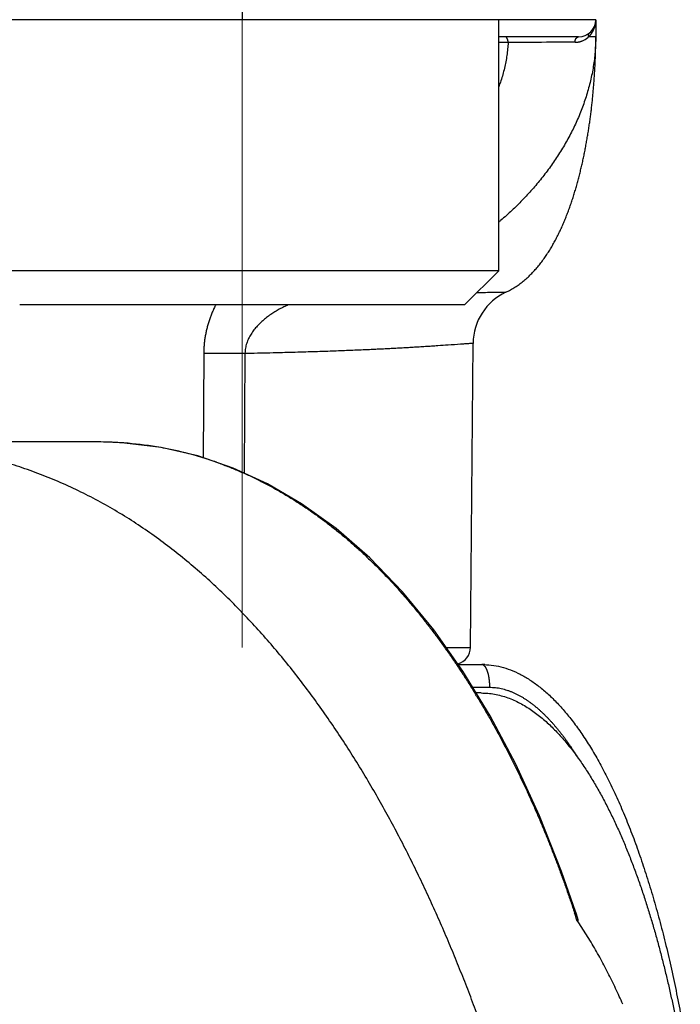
# Model space of a CAD drawing. Header units: millimetres. Extents: x 0 to 1300, y 0 to 891.
# Tile 48 of 146: x 195.45 to 201.24, y 490.87 to 499.5. Entities that reach past the tile are written whole.
import ezdxf

# ---------------------------------------------------------------- set-up
doc = ezdxf.new("R2010")
doc.units = ezdxf.units.MM
doc.header["$LTSCALE"] = 0.545669
doc.linetypes.add('CENTER', pattern=[50.8, 31.75, -6.35, 6.35, -6.35])
doc.layers.add('NoLayerName_001', color=7, linetype='Continuous')
doc.layers.add('NoLayerName_006', color=7, linetype='Continuous')

msp = doc.modelspace()

# ---------------------------------------------------------------- linework, layer by layer
at = {"layer": 'NoLayerName_001', "color": 4, "linetype": 'CENTER', "lineweight": 13}
msp.add_line((197.4, 506.75), (197.4, 493.99869092), dxfattribs=at)
at = {"layer": 'NoLayerName_001', "color": 60, "linetype": 'Continuous', "lineweight": 25}
for p, q in [((197.39949494, 504), (197.39949494, 499.5)), ((200.5, 499.5), (174.5, 499.5)), ((200.5, 499.5), (200.5, 499.35)), ((200.35, 499.35), (199.65, 499.35)), ((200.44941038, 499.34908406), (200.43724278, 499.3489918)), ((199.40129761, 493.99869092), (199.42455421, 496.66363364)), ((197.06325363, 496.57903115), (197.05723788, 495.66136483)), ((197.42501179, 496.57728583), (197.41709068, 495.52690013)), ((196.11031949, 495.8), (178.8896805, 495.8)), ((199.18919365, 493.9986909), (199.40129761, 493.99869092)), ((199.29412346, 493.85), (199.5, 493.85)), ((199.42171379, 493.65), (199.56840403, 493.65)), ((199.49630603, 493.6), (199.45223518, 493.6))]:
    msp.add_line(p, q, dxfattribs=at)
at = {"layer": 'NoLayerName_001', "color": 4, "linetype": 'Continuous', "lineweight": 25}
for p, q in [((199.65, 499.5), (195.15, 499.5)), ((199.65, 497.3), (199.65, 499.5)), ((199.65, 497.3), (195.15, 497.3)), ((199.65, 497.3), (199.35, 497)), ((199.35, 497), (195.45, 497))]:
    msp.add_line(p, q, dxfattribs=at)
at = {"layer": 'NoLayerName_001', "color": 60, "linetype": 'Continuous', "lineweight": 25}
for points in [[(199.5748427, 493.39914492), (199.33490176, 493.79221507), (199.07921461, 494.15453681), (198.80643207, 494.48685691), (198.51973418, 494.7842481), (198.2235737, 495.04165722), (197.92166243, 495.25833157), (197.62353216, 495.43199922), (197.32160143, 495.57079643), (197.0127634, 495.67660121), (196.69032867, 495.75058079), (196.34353795, 495.79226035), (196.11032637, 495.79999701)], [(200.32397906, 491.67682597), (200.19991242, 492.03513558), (200.00730282, 492.52218159), (199.79891505, 492.97621845), (199.5748427, 493.39914492)]]:
    msp.add_lwpolyline(points, dxfattribs=at)
for centre, radius, start, end in [((200.35, 499.5), 0.15, 270, 0), ((200.28036045, 499.50000349), 0.21963955, 356.596935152, 359.999090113), ((200.2859891, 499.49890424), 0.21389102, 340.817789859, 345.137038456), ((200.28179814, 499.49990533), 0.21819857, 345.16524657, 356.600256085), ((200.3156638, 499.48046691), 0.17904673, 292.652213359, 309.611488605), ((200.31209329, 499.48516899), 0.18494579, 309.534884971, 312.581898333), ((198.96646003, 499.35020867), 1.53353201, 359.83538004, 359.992200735), ((200.28424976, 403.46030117), 95.84155369, 89.9797395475, 90.3791685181), ((199.92453944, 496.65927002), 0.5000043, 115.045947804, 179.49996471), ((197.51400573, 552.51570223), 55.93848719, 269.53830585, 269.908846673), ((196.11104895, 492.35910816), 3.44088893, 86.662645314, 90.012146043), ((196.11642803, 492.46400015), 3.33586177, 85.745653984, 86.649998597), ((196.12409379, 492.55992647), 3.23963113, 80.668319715, 85.754999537), ((196.13904707, 492.65947553), 3.13897512, 79.159025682, 80.643013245), ((196.1459103, 492.69568809), 3.10211799, 74.777331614, 79.157728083), ((196.15018049, 492.71146632), 3.08577215, 71.801982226, 74.776913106), ((196.15309572, 492.72083853), 3.07595827, 70.56275302, 71.799047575), ((199.25130332, 494), 0.15, 285.044201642, 359.499962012), ((193.13014191, 489.72942609), 7.40162072, 31.30623726, 31.476195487), ((189.40052743, 488.07291476), 11.49186011, 17.921797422, 18.258398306)]:
    msp.add_arc(centre, radius, start, end, dxfattribs=at)
for points, knots in [([(200.4636497, 499.38013501), (200.46415517, 499.38088673), (200.46517358, 499.3823852), (200.46665651, 499.38466284), (200.4681125, 499.38695802), (200.46953664, 499.38927378), (200.4709301, 499.39160902), (200.47229235, 499.39396365), (200.47362339, 499.39633711), (200.47492304, 499.39872881), (200.47619113, 499.40113811), (200.4774275, 499.40356439), (200.47863199, 499.40600702), (200.47980442, 499.40846538), (200.48094463, 499.41093882), (200.48205245, 499.41342674), (200.48312773, 499.4159285), (200.48417021, 499.41844349), (200.48518011, 499.42097097), (200.48615584, 499.42351079), (200.48710246, 499.4260605), (200.48770122, 499.42777149), (200.48800455, 499.42862534)], [0, 0, 0, 0, 0.002717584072, 0.005435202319, 0.008153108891, 0.01087155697, 0.013590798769, 0.016311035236, 0.01903221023, 0.02175418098, 0.024476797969, 0.027199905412, 0.029923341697, 0.032646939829, 0.035370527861, 0.03809392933, 0.040816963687, 0.04353944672, 0.046261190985, 0.048982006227, 0.051701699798, 0.054420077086, 0.054420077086, 0.054420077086, 0.054420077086]), ([(200.4999857, 499.34580259), (200.4994817, 499.32444665), (200.49911126, 499.28168752), (200.49472195, 499.21764846), (200.48814524, 499.15374577), (200.47904415, 499.09008276), (200.46761394, 499.02675378), (200.45390693, 498.96385561), (200.43801377, 498.90148422), (200.42001182, 498.83972762), (200.39997527, 498.77865274), (200.37797749, 498.71830234), (200.3540875, 498.658705), (200.32837406, 498.59988811), (200.30090579, 498.54187909), (200.27175143, 498.48470528), (200.24097907, 498.42839391), (200.20865612, 498.37296751), (200.17483452, 498.31845018), (200.1395601, 498.2648634), (200.10287864, 498.21222641), (200.06483564, 498.16055857), (200.02547668, 498.10987921), (199.98484726, 498.06020769), (199.94299259, 498.01156279), (199.89995632, 497.96396254), (199.85578176, 497.91742267), (199.81050766, 497.87196262), (199.76418722, 497.82758437), (199.71681938, 497.78435489), (199.67865505, 497.75090647), (199.65612014, 497.73207872), (199.65, 497.72693186)], [0, 0, 0, 0, 0.0640856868, 0.1282448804, 0.1924780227, 0.2567765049, 0.3211234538, 0.3854944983, 0.4498585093, 0.5141787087, 0.5784384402, 0.6426562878, 0.7068491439, 0.7710288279, 0.8352023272, 0.8993720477, 0.9635360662, 1.0276896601, 1.0918359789, 1.1559816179, 1.2201309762, 1.2842863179, 1.3484478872, 1.4126140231, 1.4767812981, 1.5409464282, 1.605107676, 1.6692621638, 1.7334056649, 1.797532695, 1.8616366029, 1.88562651, 1.88562651, 1.88562651, 1.88562651]), ([(199.73166092, 499.3002618), (199.73164719, 499.30122848), (199.73163802, 499.30315123), (199.73151644, 499.30602614), (199.73131016, 499.30889192), (199.73099312, 499.31177357), (199.73055241, 499.31469614), (199.72997168, 499.31768414), (199.72923892, 499.32075067), (199.72834884, 499.32388544), (199.72729797, 499.32705317), (199.726086, 499.33020547), (199.72471275, 499.33329341), (199.72317793, 499.33626826), (199.72148103, 499.3390815), (199.71962106, 499.34168468), (199.71759627, 499.34403001), (199.71540357, 499.34606698), (199.71303903, 499.34775174), (199.7104964, 499.34900799), (199.70777863, 499.34986206), (199.70588304, 499.34990925), (199.70493486, 499.35)], [0, 0, 0, 0, 0.002900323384, 0.005767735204, 0.008630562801, 0.011518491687, 0.01446253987, 0.017494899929, 0.020647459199, 0.023918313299, 0.027268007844, 0.030656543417, 0.034046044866, 0.037401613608, 0.040692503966, 0.043893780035, 0.046988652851, 0.049971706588, 0.052853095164, 0.055663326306, 0.058457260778, 0.061314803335, 0.061314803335, 0.061314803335, 0.061314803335]), ([(200.31814137, 499.30184882), (200.31816725, 499.30254697), (200.31820521, 499.30394449), (200.31834506, 499.30603783), (200.31853524, 499.30812839), (200.31878522, 499.3102139), (200.31909319, 499.31229249), (200.31946036, 499.31436216), (200.31988713, 499.31642096), (200.32037413, 499.31846691), (200.32092188, 499.32049798), (200.32153091, 499.32251182), (200.322204, 499.32450505), (200.32294373, 499.3264739), (200.3237527, 499.32841459), (200.3246335, 499.3303233), (200.32558875, 499.33219621), (200.32662101, 499.33402952), (200.32773283, 499.33581911), (200.32892535, 499.33755975), (200.3302027, 499.3392415), (200.33156845, 499.34085205), (200.33302573, 499.34237868), (200.33457778, 499.34380858), (200.33622779, 499.34512892), (200.33797823, 499.34632611), (200.3398261, 499.34738424), (200.34175893, 499.3482893), (200.3437601, 499.34902715), (200.34581236, 499.34957001), (200.3478967, 499.3499374), (200.34930181, 499.34996082), (200.35, 499.34999995)], [0, 0, 0, 0, 0.002095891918, 0.004193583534, 0.006292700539, 0.00839292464, 0.010493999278, 0.012595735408, 0.014698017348, 0.016800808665, 0.018904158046, 0.021007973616, 0.023111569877, 0.025214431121, 0.027316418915, 0.029417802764, 0.031519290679, 0.033622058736, 0.035727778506, 0.037837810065, 0.039949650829, 0.042060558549, 0.04416946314, 0.046277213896, 0.048386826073, 0.050503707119, 0.052632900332, 0.054767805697, 0.056899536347, 0.059021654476, 0.061131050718, 0.063228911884, 0.063228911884, 0.063228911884, 0.063228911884]), ([(200.43724429, 499.34899242), (200.4371233, 499.34966018), (200.43686132, 499.3509947), (200.43658568, 499.35301925), (200.43638337, 499.35505704), (200.4362705, 499.35710544), (200.4362472, 499.35915882), (200.43631791, 499.36121237), (200.43648594, 499.36326105), (200.43675488, 499.36529988), (200.4371283, 499.36732384), (200.43760964, 499.36932791), (200.43820265, 499.37130595), (200.43890705, 499.37325101), (200.43971974, 499.37515558), (200.44063803, 499.37701122), (200.44165901, 499.37880961), (200.44278014, 499.38054203), (200.44399758, 499.38220122), (200.44531246, 499.38377442), (200.44670744, 499.38526922), (200.44772665, 499.38616959), (200.44822401, 499.38663071)], [0, 0, 0, 0, 0.002035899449, 0.004078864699, 0.006126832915, 0.008178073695, 0.010231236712, 0.012285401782, 0.014340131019, 0.016395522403, 0.018452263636, 0.020511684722, 0.022575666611, 0.02464405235, 0.026714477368, 0.028784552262, 0.030852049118, 0.032915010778, 0.034971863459, 0.037021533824, 0.039063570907, 0.041098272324, 0.041098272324, 0.041098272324, 0.041098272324]), ([(200.43724278, 499.3489918), (200.43773369, 499.34946413), (200.43871928, 499.35040492), (200.44017515, 499.35183942), (200.44161743, 499.35328771), (200.44304364, 499.35475224), (200.44445433, 499.35623221), (200.44584923, 499.35772768), (200.44722829, 499.35923836), (200.44859137, 499.36076398), (200.44993833, 499.36230427), (200.45126904, 499.36385893), (200.45258337, 499.36542767), (200.45388117, 499.36701021), (200.45516232, 499.36860626), (200.45642667, 499.37021553), (200.45767409, 499.37183774), (200.45890441, 499.37347263), (200.46011768, 499.37511977), (200.46131303, 499.37677939), (200.46249307, 499.37844932), (200.46326279, 499.37957415), (200.4636497, 499.38013501)], [0, 0, 0, 0, 0.002043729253, 0.004087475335, 0.00613136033, 0.008175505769, 0.010220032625, 0.012265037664, 0.014310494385, 0.016356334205, 0.018402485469, 0.020448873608, 0.02249542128, 0.024542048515, 0.026588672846, 0.028635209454, 0.030681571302, 0.032727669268, 0.034773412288, 0.036818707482, 0.038863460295, 0.040907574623, 0.040907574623, 0.040907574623, 0.040907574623]), ([(200.5, 499.35), (200.4995971, 499.34997532), (200.49880961, 499.34989876), (200.49768355, 499.34994678), (200.49663468, 499.34970921), (200.49557333, 499.34964398), (200.49444941, 499.34962419), (200.49328984, 499.3496376), (200.49212964, 499.34964178), (200.49098669, 499.34962668), (200.4894924, 499.3495919), (200.48800794, 499.34954339), (200.48652464, 499.34950388), (200.48540691, 499.34948015), (200.48428436, 499.34946047), (200.47790915, 499.34937059), (200.4692839, 499.34926444), (200.45803424, 499.34915412), (200.45241013, 499.3491094), (200.44941038, 499.34908406)], [0, 0, 0, 0, 0.00121097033, 0.002373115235, 0.003358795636, 0.004418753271, 0.005557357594, 0.006731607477, 0.00789725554, 0.009037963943, 0.010160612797, 0.012381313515, 0.013493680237, 0.014612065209, 0.015735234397, 0.016861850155, 0.033739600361, 0.041612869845, 0.050612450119, 0.050612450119, 0.050612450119, 0.050612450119]), ([(200.45138649, 498.63335779), (200.45332373, 498.64820781), (200.45729163, 498.67789574), (200.46268282, 498.72249889), (200.46775011, 498.76713858), (200.47243503, 498.8118195), (200.47675571, 498.8565366), (200.4807098, 498.90128763), (200.4843004, 498.9460696), (200.48752925, 498.99087973), (200.49039813, 499.03571519), (200.49291001, 499.08057282), (200.49506037, 499.12544957), (200.49683842, 499.17034214), (200.49824035, 499.21524693), (200.49924, 499.26016046), (200.49989363, 499.30507898), (200.49993138, 499.33502681), (200.5, 499.35)], [0, 0, 0, 0, 0.04492756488, 0.08985459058, 0.13478056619, 0.17970569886, 0.22463044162, 0.26955519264, 0.31448029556, 0.35940604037, 0.40433266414, 0.44926029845, 0.4941883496, 0.53911586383, 0.58404208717, 0.62896648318, 0.67388873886, 0.71880877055, 0.71880877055, 0.71880877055, 0.71880877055]), ([(199.73166092, 499.3002618), (199.7303368, 499.2813913), (199.72837414, 499.24356305), (199.72129436, 499.18711571), (199.71189044, 499.13091637), (199.69985259, 499.07506547), (199.68534072, 499.01966612), (199.66895369, 498.96531606), (199.65608724, 498.92991838), (199.65, 498.91242763)], [0, 0, 0, 0, 0.05675068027, 0.11358820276, 0.17055020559, 0.22765803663, 0.28491800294, 0.34232264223, 0.3978818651, 0.3978818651, 0.3978818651, 0.3978818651]), ([(200.31814137, 499.30184882), (200.31927576, 499.30186065), (200.32154484, 499.30186788), (200.32494714, 499.30197732), (200.32834752, 499.30214607), (200.33174521, 499.30238498), (200.33513949, 499.30269147), (200.33852939, 499.30306661), (200.34191361, 499.30350983), (200.34529057, 499.30402062), (200.34865855, 499.30459843), (200.35201585, 499.3052427), (200.35536075, 499.3059529), (200.35869154, 499.30672847), (200.36200651, 499.30756888), (200.36530393, 499.30847357), (200.36858212, 499.30944197), (200.37183929, 499.3104737), (200.37507401, 499.31156752), (200.37828349, 499.31272552), (200.38147004, 499.31393733), (200.38356918, 499.31480559), (200.38462123, 499.31523191)], [0, 0, 0, 0, 0.003403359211, 0.006806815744, 0.010211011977, 0.013616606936, 0.017024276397, 0.020434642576, 0.023847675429, 0.027262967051, 0.030680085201, 0.034098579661, 0.037517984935, 0.040937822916, 0.044357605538, 0.047776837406, 0.051195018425, 0.054611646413, 0.058026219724, 0.061438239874, 0.064847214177, 0.068252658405, 0.068252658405, 0.068252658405, 0.068252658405]), ([(199.71286514, 497.11225824), (199.72621836, 497.1190478), (199.75327365, 497.13200435), (199.79185054, 497.15522199), (199.82911155, 497.18044612), (199.86476236, 497.20790248), (199.89885089, 497.23724482), (199.93138516, 497.26829795), (199.96240661, 497.30087211), (199.99195755, 497.33481521), (200.02009547, 497.36998118), (200.04687793, 497.40622671), (200.07236235, 497.4434085), (200.0966097, 497.48138749), (200.11968904, 497.52004766), (200.14164354, 497.55931912), (200.16253003, 497.59914658), (200.1824063, 497.63947827), (200.20133048, 497.68026224), (200.21935993, 497.72144692), (200.23655546, 497.76298155), (200.25296884, 497.80482559), (200.26862608, 497.84695463), (200.28355894, 497.88934565), (200.2977981, 497.93197641), (200.31137458, 497.97482456), (200.32431928, 498.01786778), (200.3366633, 498.06108423), (200.3484382, 498.10445467), (200.35966065, 498.14796704), (200.37034822, 498.19161134), (200.38051853, 498.2353781), (200.3901892, 498.27925779), (200.39937793, 498.3232409), (200.40810204, 498.367318), (200.41638045, 498.41147983), (200.42422565, 498.4557193), (200.43164968, 498.50003051), (200.4386449, 498.54441072), (200.44528182, 498.58884646), (200.44931934, 498.61852525), (200.45138649, 498.63335779)], [0, 0, 0, 0, 0.0449406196, 0.089926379, 0.1349161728, 0.1798786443, 0.224835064, 0.269790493, 0.3147482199, 0.3597344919, 0.404761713, 0.4498252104, 0.4949048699, 0.5399667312, 0.5849810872, 0.6299612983, 0.6749244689, 0.7198816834, 0.7648383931, 0.8097948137, 0.8547464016, 0.8996903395, 0.9446312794, 0.9895728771, 1.0345169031, 1.0794633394, 1.1244104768, 1.1693550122, 1.2142937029, 1.2592280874, 1.304160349, 1.3490919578, 1.3940236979, 1.4389556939, 1.4838874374, 1.5288178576, 1.5737466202, 1.618674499, 1.663602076, 1.70852967, 1.7534573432, 1.7534573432, 1.7534573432, 1.7534573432]), ([(199.45909003, 497.10909003), (199.46900541, 497.10929862), (199.49928519, 497.10994597), (199.54314326, 497.11079203), (199.59066425, 497.11160188), (199.62460943, 497.11207597), (199.65176697, 497.11239462), (199.6721347, 497.1125565), (199.69250361, 497.11274766), (199.7060778, 497.11238012), (199.71286515, 497.11225822)], [0, 0, 0, 0, 0.02975270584, 0.09086008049, 0.13159855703, 0.17233614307, 0.19270568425, 0.2130760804, 0.23344300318, 0.25380831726, 0.25380831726, 0.25380831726, 0.25380831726]), ([(197.16809306, 497), (197.16697333, 496.99778121), (197.16043129, 496.98488535), (197.14905231, 496.96102718), (197.1347174, 496.92810944), (197.12161151, 496.89470959), (197.10974954, 496.86087042), (197.099164, 496.82662303), (197.08988744, 496.79200066), (197.08193426, 496.75703953), (197.07539455, 496.72177806), (197.07005976, 496.68629692), (197.06786774, 496.66248041), (197.06660126, 496.65059326)], [0, 0, 0, 0, 0.00745598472, 0.04338098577, 0.07927736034, 0.1151461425, 0.15099326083, 0.18682715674, 0.22265828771, 0.25849928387, 0.29435951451, 0.33022865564, 0.36609192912, 0.36609192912, 0.36609192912, 0.36609192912]), ([(197.80182714, 497), (197.7963561, 496.99753075), (197.78409811, 496.99209537), (197.76532737, 496.98310135), (197.74550195, 496.973088), (197.72593269, 496.96259719), (197.70662523, 496.95164568), (197.68759508, 496.94022815), (197.66885547, 496.92834525), (197.65042126, 496.91599739), (197.63232101, 496.90316818), (197.61458576, 496.88984189), (197.59724678, 496.8760031), (197.58033634, 496.86163736), (197.563891, 496.84673343), (197.54796434, 496.83127087), (197.53261415, 496.81523337), (197.51789929, 496.79860489), (197.50388012, 496.78137282), (197.49062656, 496.76353178), (197.47824899, 496.74506391), (197.46686278, 496.7259626), (197.45659087, 496.70622108), (197.44753939, 496.68584486), (197.4399042, 496.66486332), (197.43351549, 496.64342936), (197.43078916, 496.62877759), (197.42923548, 496.62150156)], [0, 0, 0, 0, 0.01800735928, 0.04022481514, 0.06243380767, 0.08463498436, 0.10682948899, 0.12901898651, 0.15120568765, 0.17339135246, 0.19557450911, 0.21775477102, 0.23993432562, 0.26211809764, 0.2843099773, 0.30650435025, 0.32869797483, 0.35089338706, 0.37309938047, 0.39532123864, 0.41754538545, 0.43976738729, 0.46199899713, 0.48426995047, 0.50660157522, 0.52895030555, 0.55127048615, 0.55127048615, 0.55127048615, 0.55127048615]), ([(197.42501179, 496.57728583), (197.46140093, 496.57803421), (197.5341803, 496.57948254), (197.64334327, 496.58194563), (197.7464374, 496.58445475), (197.8434623, 496.58701227), (197.9344186, 496.58957943), (198.01930619, 496.59214674), (198.09812548, 496.59468545), (198.1708772, 496.59716346), (198.24362385, 496.5997836), (198.31636489, 496.6025536), (198.38909977, 496.60548043), (198.45576724, 496.60831265), (198.51636866, 496.61101056), (198.5709054, 496.61353854), (198.62543718, 496.61617131), (198.67996355, 496.61891396), (198.73448419, 496.62176832), (198.78899877, 496.62473606), (198.84350698, 496.62781867), (198.89800855, 496.63101624), (198.95250321, 496.63432942), (199.00699083, 496.63775634), (199.06147127, 496.64129559), (199.12804996, 496.64574945), (199.21277378, 496.65160571), (199.28538472, 496.65675768), (199.33380332, 496.66003562), (199.35196261, 496.66121724), (199.37012664, 496.66237789), (199.38829533, 496.66330333), (199.40643782, 496.66456568), (199.41852852, 496.66381146), (199.42455421, 496.66363364)], [0, 0, 0, 0, 0.1091905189, 0.2183811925, 0.3275719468, 0.4185643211, 0.5095568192, 0.6005493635, 0.6733433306, 0.7461371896, 0.8189309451, 0.8917246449, 0.9645183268, 1.0373120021, 1.0919072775, 1.1465025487, 1.2010978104, 1.2556930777, 1.3102883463, 1.3648836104, 1.4194788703, 1.4740741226, 1.5286693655, 1.5832646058, 1.6378598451, 1.6924550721, 1.7834470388, 1.8926373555, 1.9108360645, 1.9290343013, 1.9472319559, 1.965433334, 1.9836293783, 2.0017143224, 2.0017143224, 2.0017143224, 2.0017143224]), ([(197.06660126, 496.65059326), (197.06580537, 496.63867196), (197.06373873, 496.6148624), (197.06357362, 496.59096389), (197.06325363, 496.57903115)], [0, 0, 0, 0, 0.035843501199, 0.071654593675, 0.071654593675, 0.071654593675, 0.071654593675]), ([(197.42923548, 496.62150156), (197.42823578, 496.61414875), (197.42565193, 496.59952242), (197.4254147, 496.58467166), (197.42500387, 496.57728592)], [0, 0, 0, 0, 0.02226136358, 0.044452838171, 0.044452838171, 0.044452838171, 0.044452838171]), ([(196.87871009, 494.78621954), (196.8279786, 494.82588442), (196.72760749, 494.90664375), (196.57047241, 495.01922499), (196.40936503, 495.12611706), (196.24360837, 495.22593036), (196.07366292, 495.31862433), (195.89981203, 495.4038349), (195.72241677, 495.48126565), (195.5418202, 495.55059444), (195.35837361, 495.61152333), (195.17239469, 495.66368635), (194.98428193, 495.70706312), (194.79445377, 495.74189787), (194.6032892, 495.76846988), (194.41117383, 495.78674783), (194.21851432, 495.79822922), (194.08988168, 495.79882159), (194.02560439, 495.8)], [0, 0, 0, 0, 0.1931913, 0.3863859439, 0.5796595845, 0.77310023, 0.9666549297, 1.1602290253, 1.3537430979, 1.5471363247, 1.7403698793, 1.93343352, 2.1263874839, 2.3193107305, 2.5122445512, 2.7051980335, 2.898143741, 3.0910080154, 3.0910080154, 3.0910080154, 3.0910080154]), ([(197.17669538, 495.62148726), (197.20895635, 495.60950261), (197.27379587, 495.58628961), (197.36933361, 495.54686045), (197.4638015, 495.50480318), (197.55694423, 495.45972867), (197.64874008, 495.41188717), (197.73910455, 495.36135721), (197.82797068, 495.30826371), (197.91527472, 495.25271094), (198.00097847, 495.19480355), (198.08507159, 495.13464599), (198.16755289, 495.07233397), (198.24842203, 495.0079634), (198.32767858, 494.94163005), (198.40532209, 494.87342963), (198.48135325, 494.80345697), (198.55577839, 494.73180058), (198.62861562, 494.65854581), (198.69989054, 494.58377223), (198.76963026, 494.50755773), (198.83786187, 494.42998019), (198.90461257, 494.35111757), (198.96990907, 494.27104732), (199.03378212, 494.1898461), (199.09625688, 494.10757749), (199.15735163, 494.02429148), (199.21708451, 493.94003419), (199.27549102, 493.85486213), (199.33254013, 493.76879067), (199.38844962, 493.68198911), (199.42449382, 493.62335688), (199.44266722, 493.59413998)], [0, 0, 0, 0, 0.1032454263, 0.2065704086, 0.3099707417, 0.4134346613, 0.5169433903, 0.6204716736, 0.7239882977, 0.8274577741, 0.9308713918, 1.0342494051, 1.1376076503, 1.2409560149, 1.3442986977, 1.4476344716, 1.5509569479, 1.654259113, 1.7575504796, 1.8608423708, 1.9641414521, 2.0674499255, 2.1707657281, 2.2740827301, 2.3773912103, 2.4806868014, 2.5839729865, 2.6872515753, 2.7905221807, 2.893782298, 2.9970273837, 3.1002509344, 3.1002509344, 3.1002509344, 3.1002509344]), ([(200.20399516, 488.18391175), (200.19020249, 488.24668383), (200.16300742, 488.37232055), (200.11986436, 488.56026005), (200.07526235, 488.74786856), (200.02891184, 488.93506194), (199.98084035, 489.12182524), (199.93099049, 489.30812499), (199.87932745, 489.49393263), (199.82581118, 489.67921777), (199.77040147, 489.86394743), (199.713044, 490.0480816), (199.65368656, 490.23157865), (199.59227663, 490.41439659), (199.5287617, 490.59649341), (199.46308964, 490.77782729), (199.39520684, 490.95835528), (199.32506789, 491.13803204), (199.25259287, 491.31679001), (199.17768753, 491.49454658), (199.10026305, 491.67121769), (199.02022941, 491.84671877), (198.9374971, 492.02096544), (198.85197587, 492.1938725), (198.76358232, 492.36534926), (198.6722247, 492.53528447), (198.57780508, 492.70354679), (198.4802315, 492.87000001), (198.37941118, 493.03450719), (198.27525213, 493.19693194), (198.16766115, 493.35713427), (198.05656487, 493.51496537), (197.94183924, 493.67020859), (197.82335724, 493.82261162), (197.70099997, 493.97191671), (197.5746521, 494.11787085), (197.44418055, 494.26019945), (197.3095342, 494.39869326), (197.17045038, 494.53280497), (197.02755213, 494.66296372), (196.92796228, 494.74471728), (196.87871009, 494.78621954)], [0, 0, 0, 0, 0.1928085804, 0.3856341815, 0.5784713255, 0.7713157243, 0.964164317, 1.1570153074, 1.3498682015, 1.5427238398, 1.7355823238, 1.9284401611, 2.1212950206, 2.3141466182, 2.5069967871, 2.6998495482, 2.8927111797, 3.0855889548, 3.2784779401, 3.4713678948, 3.6642531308, 3.8571328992, 4.0500116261, 4.2428991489, 4.4358096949, 4.6287405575, 4.8216760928, 5.0146079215, 5.2075360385, 5.4004692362, 5.5934255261, 5.7864261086, 5.9794520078, 6.1724755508, 6.3654871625, 6.5584967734, 6.7515350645, 6.944654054, 7.1378678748, 7.3311078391, 7.5243277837, 7.5243277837, 7.5243277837, 7.5243277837]), ([(199.5, 493.85), (199.52816302, 493.84819574), (199.58515926, 493.84716872), (199.67001744, 493.82967138), (199.75453203, 493.8027842), (199.83846656, 493.76486771), (199.92169928, 493.71654726), (200.00409169, 493.65779823), (200.08551664, 493.58876681), (200.16584314, 493.50953747), (200.24493895, 493.42020743), (200.3226416, 493.32088033), (200.39884358, 493.21175701), (200.47344032, 493.09307786), (200.54630904, 492.96508833), (200.61732718, 492.82803642), (200.6863702, 492.68217053), (200.75331306, 492.52774004), (200.81802952, 492.3649948), (200.88039514, 492.19418635), (200.94027138, 492.01557882), (200.99755133, 491.82948457), (201.05215527, 491.63626184), (201.10403574, 491.43629356), (201.15295521, 491.22992761), (201.1994227, 491.01765734), (201.22688756, 490.87369538), (201.24126829, 490.80101399)], [0, 0, 0, 0, 0.0846622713, 0.170540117, 0.2587689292, 0.350367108, 0.4462183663, 0.5470695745, 0.6535395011, 0.7661334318, 0.8852597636, 1.0112393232, 1.1442532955, 1.2843749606, 1.4316211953, 1.585964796, 1.7473437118, 1.9156682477, 2.0908267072, 2.2726898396, 2.461113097, 2.6558947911, 2.8567639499, 3.0634343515, 3.2756103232, 3.4929885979, 3.71525984, 3.71525984, 3.71525984, 3.71525984]), ([(199.5, 493.85), (199.50207586, 493.84970002), (199.50635733, 493.84948912), (199.51230226, 493.84674695), (199.51778949, 493.84309613), (199.52275426, 493.83860019), (199.52717329, 493.83366097), (199.53104679, 493.82845224), (199.53442802, 493.82306245), (199.53744136, 493.81751561), (199.54021959, 493.81184169), (199.54280541, 493.80604759), (199.54520864, 493.80015044), (199.54744139, 493.7941753), (199.54951663, 493.78814368), (199.55144302, 493.78206875), (199.55322615, 493.77595621), (199.5548738, 493.76980939), (199.55639347, 493.76363141), (199.55779271, 493.75742539), (199.55907908, 493.75119448), (199.56026013, 493.74494181), (199.56134341, 493.73867051), (199.56233644, 493.7323837), (199.56324685, 493.72608445), (199.56408196, 493.71977534), (199.56484195, 493.71345754), (199.56552735, 493.70713202), (199.5661386, 493.70079965), (199.56667618, 493.69446132), (199.56714054, 493.68811791), (199.56753221, 493.68177031), (199.56785144, 493.6754194), (199.5680995, 493.66906607), (199.56827389, 493.66271119), (199.56838614, 493.65635569), (199.56839235, 493.6521184), (199.56840403, 493.65)], [0, 0, 0, 0, 0.00629227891, 0.01269772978, 0.01931341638, 0.02605237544, 0.03271744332, 0.03917276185, 0.04550056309, 0.05178939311, 0.05810191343, 0.06444913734, 0.07082041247, 0.07720294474, 0.08358272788, 0.08995431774, 0.09632030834, 0.10268303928, 0.10904432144, 0.11540546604, 0.12176731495, 0.12813027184, 0.13449433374, 0.1408591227, 0.14722391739, 0.15358794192, 0.15995111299, 0.16631349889, 0.17267514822, 0.17903609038, 0.18539633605, 0.19175587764, 0.19811468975, 0.20447272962, 0.21082993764, 0.21718623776, 0.223541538, 0.223541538, 0.223541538, 0.223541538]), ([(199.56840403, 493.65), (199.57704793, 493.64975429), (199.59436497, 493.64961596), (199.62026148, 493.64728461), (199.64603276, 493.64374881), (199.67159059, 493.63882712), (199.69685659, 493.63263118), (199.72176631, 493.62519276), (199.7462871, 493.61660529), (199.77040156, 493.60695002), (199.79409445, 493.59630954), (199.8173535, 493.58476507), (199.84017328, 493.57239013), (199.86255177, 493.55924357), (199.88449398, 493.54538286), (199.90600531, 493.53086437), (199.92709329, 493.51574411), (199.94776802, 493.50007157), (199.96803829, 493.48388456), (199.9879171, 493.46721993), (200.00741736, 493.45011369), (200.02655347, 493.43260201), (200.04533922, 493.41471569), (200.06378134, 493.39647363), (200.08188936, 493.37789484), (200.09967261, 493.35899781), (200.11714052, 493.33980111), (200.13430248, 493.32032328), (200.1511679, 493.30058288), (200.16774619, 493.28059846), (200.18404667, 493.2603885), (200.20007939, 493.23997127), (200.21585445, 493.21936227), (200.23137658, 493.19856991), (200.24665246, 493.17760204), (200.26168792, 493.15646563), (200.27649185, 493.13516966), (200.29106192, 493.11371583), (200.30543752, 493.09213289), (200.31481448, 493.07760957), (200.31952861, 493.07036504)], [0, 0, 0, 0, 0.02594218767, 0.05192444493, 0.07793565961, 0.10395781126, 0.12996709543, 0.15594839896, 0.1819167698, 0.20788375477, 0.23385152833, 0.25981373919, 0.28576512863, 0.31171316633, 0.33766246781, 0.36361270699, 0.38955903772, 0.41549825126, 0.441434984, 0.46737236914, 0.49331094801, 0.51924886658, 0.54518506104, 0.57112268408, 0.59706439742, 0.6230117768, 0.64896536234, 0.67492470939, 0.70088843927, 0.72685428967, 0.75281916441, 0.77877918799, 0.80473161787, 0.83067771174, 0.85661904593, 0.88255686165, 0.90849207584, 0.9344252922, 0.96035681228, 0.98628664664, 0.98628664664, 0.98628664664, 0.98628664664]), ([(199.45410345, 493.57539796), (199.47199442, 493.54551014), (199.50808118, 493.48591328), (199.56038972, 493.39543268), (199.61163823, 493.30434074), (199.66165189, 493.21254846), (199.71050676, 493.12011775), (199.75821194, 493.02706968), (199.80478594, 492.93343119), (199.85024246, 492.83922602), (199.89459656, 492.74447863), (199.93786295, 492.64921325), (199.98005644, 492.55345421), (200.02119179, 492.45722578), (200.06128383, 492.36055227), (200.10034715, 492.2634579), (200.13839726, 492.16596722), (200.17544616, 492.06810359), (200.21151901, 491.96989474), (200.24659187, 491.87135208), (200.2808239, 491.77254801), (200.30274061, 491.70638561), (200.31380931, 491.6733491)], [0, 0, 0, 0, 0.1045003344, 0.2090058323, 0.3135213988, 0.4180505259, 0.5225953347, 0.6271568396, 0.7317358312, 0.8363324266, 0.9409458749, 1.0455745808, 1.1502161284, 1.2548673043, 1.3595241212, 1.4641818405, 1.5688349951, 1.6734774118, 1.7781022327, 1.8827019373, 1.987268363, 2.0917927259, 2.0917927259, 2.0917927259, 2.0917927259]), ([(199.49630894, 493.59999896), (199.51593293, 493.59907423), (199.55533572, 493.59853268), (199.61391004, 493.58983672), (199.67166063, 493.57687627), (199.72811389, 493.55908685), (199.78294893, 493.53704692), (199.83604164, 493.5112094), (199.88735036, 493.48204707), (199.93687832, 493.45000159), (199.98463759, 493.41541718), (200.03066755, 493.37858341), (200.07503512, 493.3397809), (200.11782652, 493.29926871), (200.15910598, 493.25723468), (200.19895472, 493.21384779), (200.23746603, 493.16927264), (200.27472693, 493.12364732), (200.31077801, 493.07705246), (200.34567365, 493.02956813), (200.37946696, 492.98127167), (200.41221146, 492.93224084), (200.44396082, 492.88255341), (200.47476795, 492.83228574), (200.50469423, 492.78150982), (200.53377169, 492.73026696), (200.56202822, 492.67858506), (200.5894958, 492.62649054), (200.61620572, 492.57400942), (200.64218955, 492.52116785), (200.66747848, 492.46799182), (200.69210509, 492.41450734), (200.71609809, 492.36073679), (200.7394732, 492.30669496), (200.76224838, 492.25239663), (200.78444166, 492.19785639), (200.80606928, 492.14308823), (200.82715451, 492.0881086), (200.84769436, 492.03292467), (200.86778424, 491.97757698), (200.88069638, 491.94050886), (200.88721239, 491.92199656)], [0, 0, 0, 0, 0.0589373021, 0.1180461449, 0.1772420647, 0.2363776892, 0.2953945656, 0.3543853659, 0.4133791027, 0.4723388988, 0.5312698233, 0.5902037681, 0.6491364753, 0.7080441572, 0.7669414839, 0.8258423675, 0.8847431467, 0.9436387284, 1.0025423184, 1.0614633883, 1.1204047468, 1.1793629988, 1.2383290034, 1.2972883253, 1.3562242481, 1.4151369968, 1.4740346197, 1.5329233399, 1.5918075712, 1.6506900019, 1.7095716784, 1.768452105, 1.8273309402, 1.8862098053, 1.9450898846, 2.0039716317, 2.0628547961, 2.1217384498, 2.1806210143, 2.2395005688, 2.2983773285, 2.2983773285, 2.2983773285, 2.2983773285]), ([(200.31952861, 493.07036504), (200.32417363, 493.06307678), (200.33352974, 493.04854292), (200.34261984, 493.03384122), (200.34719792, 493.02651171)], [0, 0, 0, 0, 0.025927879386, 0.051853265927, 0.051853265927, 0.051853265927, 0.051853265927]), ([(187.64690903, 491.96870188), (187.77921514, 491.96426122), (188.04404185, 491.95815088), (188.44071186, 491.93232514), (188.83678677, 491.89656202), (189.23182911, 491.84908625), (189.62546709, 491.79040301), (190.0173111, 491.72040513), (190.40697738, 491.63915241), (190.79408646, 491.54664669), (191.17828718, 491.44295208), (191.55926203, 491.32818215), (191.9367003, 491.20243728), (192.31029239, 491.06582062), (192.67972848, 490.91843451), (193.04469875, 490.76038143), (193.40489333, 490.59176388), (193.76000052, 490.41268497), (194.10973005, 490.22329389), (194.45379214, 490.02373972), (194.79189675, 489.81417156), (195.12375387, 489.59473847), (195.44907341, 489.36558945), (195.76756465, 489.12687413), (196.07892032, 488.87875454), (196.38280556, 488.62142529), (196.67886768, 488.35511888), (196.96669835, 488.08004864), (197.2460296, 487.79654253), (197.51606839, 487.50450435), (197.77797873, 487.20541875), (197.94314848, 486.99830317), (198.02687125, 486.89576056)], [0, 0, 0, 0, 0.397141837, 0.7945789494, 1.192249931, 1.5900933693, 1.988048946, 2.3860585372, 2.7840673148, 3.1820259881, 3.5799157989, 3.9777443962, 4.3755195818, 4.7732489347, 5.170940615, 5.5686041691, 5.9662513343, 6.3638963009, 6.7615531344, 7.1592357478, 7.5569590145, 7.9547395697, 8.3525966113, 8.750552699, 9.1486320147, 9.5468037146, 9.9449813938, 10.3430821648, 10.7410308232, 11.1387613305, 11.5362183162, 11.9333585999, 11.9333585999, 11.9333585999, 11.9333585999]), ([(200.88721239, 491.92199656), (200.89356748, 491.90342894), (200.90639269, 491.86633298), (200.9249398, 491.81045471), (200.94309087, 491.75444768), (200.96078427, 491.69829426), (200.97805386, 491.64200968), (200.99490809, 491.58560024), (201.01136184, 491.52907376), (201.02742463, 491.4724357), (201.04310697, 491.41569132), (201.05841918, 491.35884574), (201.07337163, 491.3019041), (201.08797471, 491.24487152), (201.10223863, 491.18775311), (201.11617438, 491.13055397), (201.12978914, 491.07327798), (201.14308783, 491.01592824), (201.15607489, 490.95850763), (201.16875872, 490.90101985), (201.18113241, 490.84346547), (201.1932463, 490.78585672), (201.20104024, 490.74739321), (201.2049724, 490.72816895)], [0, 0, 0, 0, 0.0588752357, 0.1177498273, 0.1766242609, 0.2354986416, 0.294372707, 0.3532458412, 0.4121176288, 0.4709887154, 0.5298597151, 0.5887310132, 0.6476027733, 0.7064749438, 0.7653472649, 0.8242193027, 0.8830908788, 0.941962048, 1.00083278, 1.0597029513, 1.118572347, 1.1774406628, 1.2363075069, 1.2363075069, 1.2363075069, 1.2363075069]), ([(187.64689738, 491.71484211), (187.77640633, 491.71278262), (188.03561007, 491.71164817), (188.42411344, 491.69201365), (188.81213796, 491.66175953), (189.19922527, 491.61902666), (189.58494324, 491.56441672), (189.96885253, 491.49787065), (190.35051699, 491.41950873), (190.72951294, 491.32939021), (191.10545574, 491.22762283), (191.47800511, 491.11435089), (191.84683496, 490.98970631), (192.21162044, 490.85382305), (192.57203652, 490.70683442), (192.92775819, 490.54887383), (193.27845988, 490.38007485), (193.62381277, 490.2005728), (193.96349635, 490.01052785), (194.29718786, 489.81010111), (194.62456387, 489.5994539), (194.94530108, 489.37874768), (195.25907554, 489.14814309), (195.565565, 488.90780405), (195.86442436, 488.65789558), (196.15532375, 488.39866115), (196.4379637, 488.1304247), (196.71198348, 487.85348024), (196.97716701, 487.56823348), (197.2327653, 487.274686), (197.48001361, 486.97434295), (197.63524883, 486.76674827), (197.71402239, 486.66392685)], [0, 0, 0, 0, 0.3885759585, 0.7774851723, 1.1666680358, 1.5560591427, 1.9455887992, 2.3351845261, 2.7247725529, 3.1142813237, 3.5036864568, 3.893007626, 4.2822632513, 4.6714693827, 5.0606406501, 5.4497912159, 5.8389357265, 6.228088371, 6.6172571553, 7.00644929, 7.3956740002, 7.7849435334, 8.1742741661, 8.5636872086, 8.9532078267, 9.3428154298, 9.7324374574, 10.1219978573, 10.5114209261, 10.900632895, 11.2895635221, 11.6781476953, 11.6781476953, 11.6781476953, 11.6781476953]), ([(200.32398218, 491.67682265), (200.32431303, 491.67580814), (200.32497651, 491.67377916), (200.32596222, 491.670732), (200.32694199, 491.66768201), (200.32791426, 491.66462941), (200.32887876, 491.66157486), (200.32983487, 491.65851889), (200.33078206, 491.65546208), (200.33171979, 491.65240498), (200.33264749, 491.64934816), (200.3334121, 491.6468006), (200.33401824, 491.64476283), (200.33446964, 491.6432348), (200.33491776, 491.64170626), (200.33536238, 491.64017685), (200.33580328, 491.63864622), (200.33624022, 491.63711403), (200.336673, 491.63557992), (200.33710138, 491.63404353), (200.33752515, 491.63250453), (200.33794408, 491.63096255), (200.33835796, 491.62941725), (200.33876655, 491.62786827), (200.33916963, 491.62631527), (200.33956699, 491.62475789), (200.3399584, 491.62319578), (200.34034367, 491.62162859), (200.34072239, 491.62005596), (200.34109486, 491.61847842), (200.34145738, 491.61689728), (200.34179954, 491.61531412), (200.34211178, 491.61373189), (200.34238426, 491.61215331), (200.34260705, 491.61058192), (200.34277083, 491.60901721), (200.34286495, 491.6074546), (200.34289319, 491.60582586), (200.34294358, 491.60428607), (200.34283383, 491.60237812), (200.34158045, 491.60221996), (200.34110598, 491.60200983)], [0, 0, 0, 0, 0.003201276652, 0.006404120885, 0.009607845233, 0.012811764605, 0.016015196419, 0.019217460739, 0.022417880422, 0.025615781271, 0.028810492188, 0.032001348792, 0.033595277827, 0.035188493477, 0.036781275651, 0.038373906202, 0.039966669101, 0.04155985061, 0.043153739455, 0.044748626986, 0.04634480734, 0.047942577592, 0.049542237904, 0.051144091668, 0.052748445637, 0.054355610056, 0.055965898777, 0.057579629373, 0.059197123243, 0.060818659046, 0.062442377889, 0.064063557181, 0.065677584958, 0.067280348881, 0.06886841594, 0.070439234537, 0.071994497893, 0.073579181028, 0.075262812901, 0.076862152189, 0.078418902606, 0.078418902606, 0.078418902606, 0.078418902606]), ([(200.73754357, 490.8715919), (200.72716048, 490.89488119), (200.70663479, 490.94156884), (200.67440101, 491.01095096), (200.6412624, 491.07990825), (200.60703373, 491.14834286), (200.57172729, 491.21624085), (200.53530026, 491.2835554), (200.49770949, 491.35022842), (200.45893193, 491.41621021), (200.41887289, 491.48140217), (200.37770662, 491.54588756), (200.34896864, 491.58801378), (200.33476341, 491.6091818)], [0, 0, 0, 0, 0.07649705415, 0.15299596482, 0.22949920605, 0.30601107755, 0.38253752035, 0.45907655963, 0.53561599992, 0.61214599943, 0.68866014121, 0.76515563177, 0.84163350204, 0.84163350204, 0.84163350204, 0.84163350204]), ([(200.34110598, 491.60200983), (200.34066102, 491.60230288), (200.33966521, 491.60281003), (200.33868864, 491.60413639), (200.33759353, 491.60530787), (200.33661772, 491.60655637), (200.33568288, 491.6078481), (200.3350783, 491.60873311), (200.33477267, 491.60917406)], [0, 0, 0, 0, 0.0015983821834, 0.003284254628, 0.0048537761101, 0.0064237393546, 0.0080290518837, 0.0096385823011, 0.0096385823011, 0.0096385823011, 0.0096385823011])]:
    msp.add_open_spline(points, degree=3, knots=knots, dxfattribs=at)
at = {"layer": 'NoLayerName_006', "color": 60, "linetype": 'Continuous', "lineweight": 25}
msp.add_ellipse((199.5, 487.85), major_axis=(0, -6), ratio=0.3333333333, start_param=3.1282267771, end_param=3.1415926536, dxfattribs=at)

doc.saveas('drawing.dxf')
